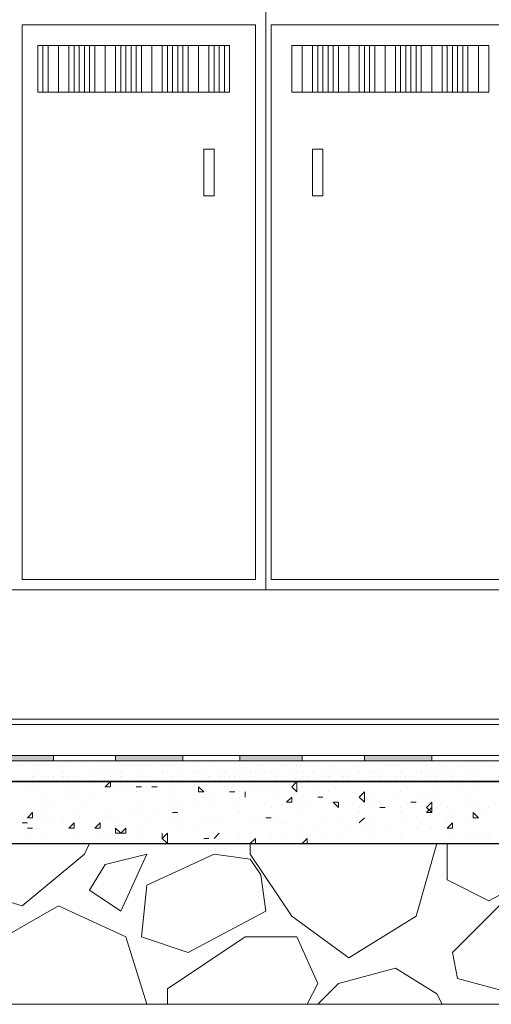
# Model space of a CAD drawing. Header units: metres. Extents: x 5.7 to 89.8, y 4 to 63.5.
# Tile 26 of 256: x 35.3 to 36.2, y 10.8 to 12.7. Entities that reach past the tile are written whole.
import ezdxf

# ---------------------------------------------------------------- set-up
doc = ezdxf.new("R2010")
doc.units = ezdxf.units.M
doc.header["$MEASUREMENT"] = 0
for name, color, linetype in [('PDF17_furn', 7, 'Continuous'), ('PDF17_hatch-borshi', 7, 'Continuous'), ('PDF17_Isogam', 7, 'Continuous'), ('PDF17_kaff', 7, 'Continuous')]:
    doc.layers.add(name, color=color, linetype=linetype)

msp = doc.modelspace()

# ---------------------------------------------------------------- linework, layer by layer
at = {"layer": 'PDF17_furn', "lineweight": 18}
for points in [[(35.7735, 11.612), (35.7735, 13.7501)], [(35.6964, 12.6233), (35.3593, 12.6233)], [(36.1684, 12.6233), (35.8409, 12.6233)], [(35.3593, 12.5366), (35.6964, 12.5366)], [(35.8409, 12.5366), (36.1684, 12.5366)], [(37.1989, 11.612), (35.3112, 11.612), (33.4235, 11.612)]]:
    msp.add_lwpolyline(points, dxfattribs=at)
for points in [[(35.7542, 12.6618), (35.3208, 12.6618), (35.3208, 11.6313), (35.7542, 11.6313)], [(36.2262, 12.6618), (35.7831, 12.6618), (35.7831, 11.6313), (36.2262, 11.6313)], [(35.3593, 12.5366), (35.3497, 12.5366), (35.3497, 12.6233), (35.3593, 12.6233)], [(35.3882, 12.5366), (35.369, 12.5366), (35.369, 12.6233), (35.3882, 12.6233)], [(35.4075, 12.5366), (35.3882, 12.5366), (35.3882, 12.6233), (35.4075, 12.6233)], [(35.4268, 12.5366), (35.4171, 12.5366), (35.4171, 12.6233), (35.4268, 12.6233)], [(35.446, 12.5366), (35.4364, 12.5366), (35.4364, 12.6233), (35.446, 12.6233)], [(35.4749, 12.5366), (35.4557, 12.5366), (35.4557, 12.6233), (35.4749, 12.6233)], [(35.4942, 12.5366), (35.4749, 12.5366), (35.4749, 12.6233), (35.4942, 12.6233)], [(35.5134, 12.5366), (35.5038, 12.5366), (35.5038, 12.6233), (35.5134, 12.6233)], [(35.5327, 12.5366), (35.5231, 12.5366), (35.5231, 12.6233), (35.5327, 12.6233)], [(35.5616, 12.5366), (35.5423, 12.5366), (35.5423, 12.6233), (35.5616, 12.6233)], [(35.5809, 12.5366), (35.5616, 12.5366), (35.5616, 12.6233), (35.5809, 12.6233)], [(35.6001, 12.5366), (35.5905, 12.5366), (35.5905, 12.6233), (35.6001, 12.6233)], [(35.6194, 12.5366), (35.6098, 12.5366), (35.6098, 12.6233), (35.6194, 12.6233)], [(35.6483, 12.5366), (35.629, 12.5366), (35.629, 12.6233), (35.6483, 12.6233)], [(35.6675, 12.5366), (35.6483, 12.5366), (35.6483, 12.6233), (35.6675, 12.6233)], [(35.6868, 12.5366), (35.6772, 12.5366), (35.6772, 12.6233), (35.6868, 12.6233)], [(35.7061, 12.5366), (35.6964, 12.5366), (35.6964, 12.6233), (35.7061, 12.6233)], [(35.8409, 12.5366), (35.8216, 12.5366), (35.8216, 12.6233), (35.8409, 12.6233)], [(35.8602, 12.5366), (35.8409, 12.5366), (35.8409, 12.6233), (35.8602, 12.6233)], [(35.8794, 12.5366), (35.8698, 12.5366), (35.8698, 12.6233), (35.8794, 12.6233)], [(35.8987, 12.5366), (35.8891, 12.5366), (35.8891, 12.6233), (35.8987, 12.6233)], [(35.9276, 12.5366), (35.9083, 12.5366), (35.9083, 12.6233), (35.9276, 12.6233)], [(35.9468, 12.5366), (35.9276, 12.5366), (35.9276, 12.6233), (35.9468, 12.6233)], [(35.9661, 12.5366), (35.9565, 12.5366), (35.9565, 12.6233), (35.9661, 12.6233)], [(35.995, 12.5366), (35.9757, 12.5366), (35.9757, 12.6233), (35.995, 12.6233)], [(36.0143, 12.5366), (35.995, 12.5366), (35.995, 12.6233), (36.0143, 12.6233)], [(36.0335, 12.5366), (36.0239, 12.5366), (36.0239, 12.6233), (36.0335, 12.6233)], [(36.0528, 12.5366), (36.0432, 12.5366), (36.0432, 12.6233), (36.0528, 12.6233)], [(36.0817, 12.5366), (36.0624, 12.5366), (36.0624, 12.6233), (36.0817, 12.6233)], [(36.1009, 12.5366), (36.0817, 12.5366), (36.0817, 12.6233), (36.1009, 12.6233)], [(36.1202, 12.5366), (36.1106, 12.5366), (36.1106, 12.6233), (36.1202, 12.6233)], [(36.1395, 12.5366), (36.1298, 12.5366), (36.1298, 12.6233), (36.1395, 12.6233)], [(36.1684, 12.5366), (36.1491, 12.5366), (36.1491, 12.6233), (36.1684, 12.6233)], [(36.1876, 12.5366), (36.1684, 12.5366), (36.1684, 12.6233), (36.1876, 12.6233)], [(35.6579, 12.4307), (35.6772, 12.4307), (35.6772, 12.344), (35.6579, 12.344)], [(35.8794, 12.4307), (35.8602, 12.4307), (35.8602, 12.344), (35.8794, 12.344)]]:
    msp.add_lwpolyline(points, close=True, dxfattribs=at)
at = {"layer": 'PDF17_hatch-borshi', "lineweight": 18}
for points in [[(35.3208, 11.2942), (35.3208, 11.2942)], [(35.369, 11.2942), (35.369, 11.2942)], [(35.4171, 11.2942), (35.4171, 11.2942)], [(35.4653, 11.2942), (35.4653, 11.2942)], [(35.5134, 11.2942), (35.5134, 11.2942)], [(35.5616, 11.2942), (35.5616, 11.2942)], [(35.5712, 11.2942), (35.5712, 11.2942)], [(35.5905, 11.2942), (35.5905, 11.2942)], [(35.6098, 11.2942), (35.6098, 11.2942)], [(35.6579, 11.2942), (35.6579, 11.2942)], [(35.7061, 11.2942), (35.7061, 11.2942)], [(35.7542, 11.2942), (35.7542, 11.2942)], [(35.7639, 11.2942), (35.7639, 11.2942)], [(35.8024, 11.2942), (35.8024, 11.2942)], [(35.8024, 11.2942), (35.8024, 11.2942)], [(35.8216, 11.2942), (35.8216, 11.2942)], [(35.8409, 11.2942), (35.8409, 11.2942)], [(35.8505, 11.2942), (35.8505, 11.2942)], [(35.8794, 11.2942), (35.8794, 11.2942)], [(35.8794, 11.2942), (35.8794, 11.2942)], [(35.8891, 11.2942), (35.8891, 11.2942)], [(35.8891, 11.2942), (35.8891, 11.2942)], [(35.8987, 11.2942), (35.8987, 11.2942)], [(35.9468, 11.2942), (35.9468, 11.2942)], [(35.995, 11.2942), (35.995, 11.2942)], [(36.0432, 11.2942), (36.0432, 11.2942)], [(36.0913, 11.2942), (36.0913, 11.2942)], [(36.1395, 11.2942), (36.1395, 11.2942)], [(36.1876, 11.2942), (36.1876, 11.2942)], [(36.1876, 11.2942), (36.1876, 11.2942)], [(35.3208, 11.2846), (35.3208, 11.2846)], [(35.3401, 11.2846), (35.3401, 11.2846)], [(35.3497, 11.2749), (35.3497, 11.2749)], [(35.3593, 11.2846), (35.3593, 11.2846)], [(35.3979, 11.2846), (35.3979, 11.2846)], [(35.3979, 11.2749), (35.3979, 11.2749)], [(35.4075, 11.2846), (35.4075, 11.2846)], [(35.4364, 11.2846), (35.4364, 11.2846)], [(35.446, 11.2749), (35.446, 11.2749)], [(35.446, 11.2749), (35.446, 11.2749)], [(35.4653, 11.2846), (35.4653, 11.2846)], [(35.4653, 11.2749), (35.4653, 11.2749)], [(35.4749, 11.2846), (35.4749, 11.2846)], [(35.4846, 11.2749), (35.4846, 11.2749)], [(35.4942, 11.2749), (35.4942, 11.2749)], [(35.4942, 11.2749), (35.4942, 11.2749)], [(35.5038, 11.2846), (35.5038, 11.2846)], [(35.5038, 11.2749), (35.5038, 11.2749)], [(35.5134, 11.2846), (35.5134, 11.2846)], [(35.5231, 11.2846), (35.5231, 11.2846)], [(35.5231, 11.2846), (35.5231, 11.2846)], [(35.5327, 11.2846), (35.5327, 11.2846)], [(35.5423, 11.2846), (35.5423, 11.2846)], [(35.5423, 11.2749), (35.5423, 11.2749)], [(35.5423, 11.2749), (35.5423, 11.2749)], [(35.5616, 11.2846), (35.5616, 11.2846)], [(35.5616, 11.2846), (35.5616, 11.2846)], [(35.5809, 11.2749), (35.5809, 11.2749)], [(35.5905, 11.2846), (35.5905, 11.2846)], [(35.5905, 11.2749), (35.5905, 11.2749)], [(35.5905, 11.2749), (35.5905, 11.2749)], [(35.6001, 11.2846), (35.6001, 11.2846)], [(35.6194, 11.2749), (35.6194, 11.2749)], [(35.6387, 11.2846), (35.6387, 11.2846)], [(35.6387, 11.2749), (35.6387, 11.2749)], [(35.6483, 11.2749), (35.6483, 11.2749)], [(35.6579, 11.2749), (35.6579, 11.2749)], [(35.6772, 11.2846), (35.6772, 11.2846)], [(35.6868, 11.2749), (35.6868, 11.2749)], [(35.6964, 11.2749), (35.6964, 11.2749)], [(35.7157, 11.2749), (35.7157, 11.2749)], [(35.7253, 11.2846), (35.7253, 11.2846)], [(35.735, 11.2749), (35.735, 11.2749)], [(35.7446, 11.2749), (35.7446, 11.2749)], [(35.7446, 11.2749), (35.7446, 11.2749)], [(35.7542, 11.2749), (35.7542, 11.2749)], [(35.7639, 11.2846), (35.7639, 11.2846)], [(35.7639, 11.2749), (35.7639, 11.2749)], [(35.7735, 11.2749), (35.7735, 11.2749)], [(35.7831, 11.2749), (35.7831, 11.2749)], [(35.7831, 11.2749), (35.7831, 11.2749)], [(35.7927, 11.2749), (35.7927, 11.2749)], [(35.812, 11.2846), (35.812, 11.2846)], [(35.8216, 11.2749), (35.8216, 11.2749)], [(35.8313, 11.2846), (35.8313, 11.2846)], [(35.8313, 11.2749), (35.8313, 11.2749)], [(35.8409, 11.2846), (35.8409, 11.2846)], [(35.8409, 11.2749), (35.8409, 11.2749)], [(35.8505, 11.2846), (35.8505, 11.2846)], [(35.8602, 11.2749), (35.8602, 11.2749)], [(35.8698, 11.2846), (35.8698, 11.2846)], [(35.8794, 11.2749), (35.8794, 11.2749)], [(35.8891, 11.2846), (35.8891, 11.2846)], [(35.8987, 11.2749), (35.8987, 11.2749)], [(35.9083, 11.2749), (35.9083, 11.2749)], [(35.9276, 11.2749), (35.9276, 11.2749)], [(35.9468, 11.2846), (35.9468, 11.2846)], [(35.9468, 11.2749), (35.9468, 11.2749)], [(35.9661, 11.2749), (35.9661, 11.2749)], [(35.9757, 11.2749), (35.9757, 11.2749)], [(35.9854, 11.2749), (35.9854, 11.2749)], [(36.0046, 11.2846), (36.0046, 11.2846)], [(36.0143, 11.2846), (36.0143, 11.2846)], [(36.0239, 11.2749), (36.0239, 11.2749)], [(36.0239, 11.2749), (36.0239, 11.2749)], [(36.0239, 11.2749), (36.0239, 11.2749)], [(36.0528, 11.2749), (36.0528, 11.2749)], [(36.0624, 11.2749), (36.0624, 11.2749)], [(36.0624, 11.2749), (36.0624, 11.2749)], [(36.0721, 11.2846), (36.0721, 11.2846)], [(36.0721, 11.2749), (36.0721, 11.2749)], [(36.0721, 11.2749), (36.0721, 11.2749)], [(36.0913, 11.2749), (36.0913, 11.2749)], [(36.0913, 11.2749), (36.0913, 11.2749)], [(36.1009, 11.2749), (36.1009, 11.2749)], [(36.1106, 11.2846), (36.1106, 11.2846)], [(36.1106, 11.2846), (36.1106, 11.2846)], [(36.1202, 11.2749), (36.1202, 11.2749)], [(36.1298, 11.2846), (36.1298, 11.2846)], [(36.1395, 11.2846), (36.1395, 11.2846)], [(36.1395, 11.2846), (36.1395, 11.2846)], [(36.1491, 11.2846), (36.1491, 11.2846)], [(36.1491, 11.2749), (36.1491, 11.2749)], [(36.1587, 11.2846), (36.1587, 11.2846)], [(36.1684, 11.2749), (36.1684, 11.2749)], [(36.178, 11.2846), (36.178, 11.2846)], [(36.1876, 11.2846), (36.1876, 11.2846)], [(35.3208, 11.2557), (35.3208, 11.2557)], [(35.3401, 11.2653), (35.3401, 11.2653)], [(35.3401, 11.2557), (35.3401, 11.2557)], [(35.3593, 11.2653), (35.3593, 11.2653)], [(35.3593, 11.2653), (35.3593, 11.2653)], [(35.3593, 11.2653), (35.3593, 11.2653)], [(35.3593, 11.2557), (35.369, 11.2557)], [(35.369, 11.2653), (35.369, 11.2653)], [(35.369, 11.2557), (35.369, 11.2557)], [(35.3786, 11.2653), (35.3786, 11.2653)], [(35.3786, 11.2653), (35.3786, 11.2653)], [(35.3786, 11.2557), (35.3786, 11.2557)], [(35.3979, 11.2653), (35.3979, 11.2653)], [(35.3979, 11.2557), (35.3979, 11.2557)], [(35.4075, 11.2653), (35.4075, 11.2653)], [(35.4075, 11.2653), (35.4075, 11.2653)], [(35.4171, 11.2653), (35.4171, 11.2653)], [(35.4171, 11.2653), (35.4171, 11.2653)], [(35.4171, 11.2653), (35.4171, 11.2653)], [(35.446, 11.2557), (35.446, 11.2557)], [(35.4557, 11.2653), (35.4557, 11.2653)], [(35.4557, 11.2653), (35.4557, 11.2653)], [(35.4846, 11.2653), (35.4846, 11.2653)], [(35.5038, 11.2653), (35.5038, 11.2653)], [(35.5423, 11.2653), (35.5423, 11.2653)], [(35.552, 11.2653), (35.552, 11.2653)], [(35.5616, 11.2557), (35.5616, 11.2557)], [(35.5616, 11.2557), (35.5616, 11.2557)], [(35.6001, 11.2653), (35.6001, 11.2653)], [(35.6001, 11.2557), (35.6001, 11.2557)], [(35.6098, 11.2653), (35.6098, 11.2653)], [(35.629, 11.2557), (35.629, 11.2557)], [(35.6387, 11.2557), (35.6387, 11.2557)], [(35.6387, 11.2557), (35.6387, 11.2557)], [(35.6483, 11.2653), (35.6483, 11.2653)], [(35.6675, 11.2653), (35.6675, 11.2653)], [(35.6675, 11.2653), (35.6675, 11.2653)], [(35.6868, 11.2653), (35.6868, 11.2653)], [(35.6868, 11.2557), (35.6868, 11.2557)], [(35.6964, 11.2653), (35.6964, 11.2653)], [(35.7061, 11.2653), (35.7061, 11.2653)], [(35.7157, 11.2653), (35.7157, 11.2653)], [(35.7253, 11.2653), (35.7253, 11.2653)], [(35.7253, 11.2653), (35.7253, 11.2653)], [(35.7253, 11.2557), (35.7253, 11.2557)], [(35.7446, 11.2653), (35.7446, 11.2653)], [(35.7639, 11.2557), (35.7639, 11.2557)], [(35.7927, 11.2653), (35.7927, 11.2653)], [(35.7927, 11.2653), (35.7927, 11.2653)], [(35.8024, 11.2653), (35.8024, 11.2653)], [(35.8409, 11.2653), (35.8409, 11.2653)], [(35.8409, 11.2653), (35.8409, 11.2653)], [(35.8505, 11.2653), (35.8505, 11.2653)], [(35.8794, 11.2653), (35.8794, 11.2653)], [(35.8891, 11.2653), (35.8891, 11.2653)], [(35.918, 11.2653), (35.918, 11.2653)], [(35.918, 11.2557), (35.918, 11.2557)], [(35.9276, 11.2653), (35.9276, 11.2653)], [(35.9276, 11.2653), (35.9276, 11.2653)], [(35.9372, 11.2557), (35.9372, 11.2557)], [(35.9468, 11.2557), (35.9468, 11.2557)], [(35.9468, 11.2557), (35.9468, 11.2557)], [(35.9661, 11.2653), (35.9661, 11.2653)], [(35.9661, 11.2653), (35.9661, 11.2653)], [(35.9757, 11.2653), (35.9757, 11.2653)], [(35.9757, 11.2653), (35.9757, 11.2653)], [(35.9757, 11.2557), (35.9757, 11.2557)], [(35.9757, 11.2557), (35.9757, 11.2557)], [(35.9854, 11.2653), (35.9854, 11.2653)], [(36.0046, 11.2653), (36.0046, 11.2653)], [(36.0143, 11.2653), (36.0143, 11.2653)], [(36.0239, 11.2653), (36.0239, 11.2653)], [(36.0335, 11.2653), (36.0335, 11.2653)], [(36.0432, 11.2653), (36.0432, 11.2653)], [(36.0432, 11.2557), (36.0432, 11.2557)], [(36.0721, 11.2653), (36.0721, 11.2653)], [(36.0913, 11.2653), (36.0913, 11.2653)], [(36.1009, 11.2557), (36.1009, 11.2557)], [(36.1202, 11.2653), (36.1202, 11.2653)], [(36.1298, 11.2653), (36.1298, 11.2653)], [(36.1491, 11.2557), (36.1491, 11.2557)], [(36.1491, 11.2557), (36.1491, 11.2557)], [(36.1491, 11.2557), (36.1491, 11.2557)], [(36.1684, 11.2653), (36.1684, 11.2653)], [(36.1684, 11.2653), (36.1684, 11.2653)], [(36.1684, 11.2557), (36.1684, 11.2557)], [(35.3305, 11.246), (35.3305, 11.246)], [(35.3401, 11.246), (35.3401, 11.246)], [(35.4075, 11.2364), (35.4075, 11.2364)], [(35.4171, 11.2364), (35.4171, 11.2364)], [(35.4749, 11.2364), (35.4749, 11.2364)], [(35.4846, 11.2364), (35.4846, 11.2364)], [(35.4942, 11.2364), (35.4942, 11.2364)], [(35.5134, 11.246), (35.5134, 11.246)], [(35.5231, 11.2364), (35.5231, 11.2364)], [(35.5327, 11.2364), (35.5327, 11.2364)], [(35.5423, 11.246), (35.5423, 11.246)], [(35.5423, 11.246), (35.5423, 11.246)], [(35.552, 11.246), (35.552, 11.246)], [(35.5712, 11.246), (35.5712, 11.246)], [(35.5712, 11.246), (35.5712, 11.246)], [(35.6001, 11.246), (35.6001, 11.246)], [(35.6387, 11.246), (35.6387, 11.246)], [(35.6964, 11.246), (35.6964, 11.246)], [(35.7061, 11.2364), (35.7061, 11.2364)], [(35.7253, 11.2364), (35.7253, 11.2364)], [(35.7446, 11.2364), (35.7446, 11.2364)], [(35.7639, 11.2364), (35.7639, 11.2364)], [(35.7831, 11.246), (35.7831, 11.246)], [(35.7927, 11.2364), (35.7927, 11.2364)], [(35.8216, 11.246), (35.8216, 11.246)], [(35.8216, 11.2364), (35.8216, 11.2364)], [(35.8313, 11.2364), (35.8313, 11.2364)], [(35.8409, 11.246), (35.8409, 11.246)], [(35.8698, 11.246), (35.8698, 11.246)], [(35.8891, 11.2364), (35.8891, 11.2364)], [(36.0239, 11.2364), (36.0239, 11.2364)], [(36.0913, 11.246), (36.0913, 11.246)], [(36.1395, 11.2364), (36.1395, 11.2364)], [(36.1587, 11.2364), (36.1587, 11.2364)], [(35.3593, 11.2268), (35.3593, 11.2268)], [(35.4075, 11.2268), (35.4075, 11.2268)], [(35.4268, 11.2268), (35.4268, 11.2268)], [(35.4557, 11.2268), (35.4557, 11.2268)], [(35.6001, 11.2268), (35.6001, 11.2268)], [(35.6579, 11.2268), (35.6579, 11.2268)], [(35.6675, 11.2268), (35.6675, 11.2268)], [(35.6772, 11.2268), (35.6772, 11.2268)], [(35.7253, 11.2268), (35.7253, 11.2268)], [(35.735, 11.2268), (35.735, 11.2268)], [(35.7927, 11.2268), (35.7927, 11.2268)], [(35.8794, 11.2268), (35.8794, 11.2268)], [(35.9565, 11.2268), (35.9565, 11.2268)], [(35.9661, 11.2268), (35.9661, 11.2268)], [(36.0143, 11.2268), (36.0143, 11.2268)], [(36.0624, 11.2268), (36.0624, 11.2268)], [(36.0817, 11.2268), (36.0817, 11.2268)], [(36.0913, 11.2268), (36.0913, 11.2268)], [(36.0913, 11.2268), (36.0913, 11.2268)], [(36.1491, 11.2268), (36.1491, 11.2268)], [(35.3593, 11.2171), (35.3593, 11.2171)], [(35.3786, 11.2171), (35.3786, 11.2171)], [(35.4364, 11.2075), (35.4364, 11.2075)], [(35.4364, 11.2075), (35.4364, 11.2075)], [(35.4364, 11.2075), (35.4364, 11.2075)], [(35.5423, 11.2075), (35.5423, 11.2075)], [(35.6001, 11.2171), (35.6001, 11.2171)], [(35.6098, 11.2075), (35.6098, 11.2075)], [(35.6483, 11.2075), (35.6483, 11.2075)], [(35.6772, 11.2171), (35.6772, 11.2171)], [(35.7157, 11.2171), (35.7157, 11.2171)], [(35.7831, 11.2075), (35.7831, 11.2075)], [(35.8409, 11.2075), (35.8409, 11.2075)], [(35.8505, 11.2171), (35.8505, 11.2171)], [(35.9083, 11.2171), (35.9083, 11.2171)], [(35.918, 11.2171), (35.918, 11.2171)], [(35.918, 11.2075), (35.918, 11.2075)], [(35.9468, 11.2075), (35.9468, 11.2075)], [(35.9757, 11.2171), (35.9757, 11.2171)], [(35.9854, 11.2171), (35.9854, 11.2171)], [(35.995, 11.2075), (35.995, 11.2075)], [(36.0239, 11.2075), (36.0239, 11.2075)], [(36.0432, 11.2075), (36.0432, 11.2075)], [(36.0528, 11.2171), (36.0528, 11.2171)], [(36.0913, 11.2075), (36.0913, 11.2075)], [(36.1106, 11.2075), (36.1106, 11.2075)], [(36.1491, 11.2171), (36.1491, 11.2171)], [(36.1684, 11.2075), (36.1684, 11.2075)], [(36.1876, 11.2075), (36.1876, 11.2075)], [(35.3593, 11.1979), (35.3593, 11.1979)], [(35.3593, 11.1882), (35.3593, 11.1882)], [(35.4171, 11.1979), (35.4171, 11.1979)], [(35.4268, 11.1882), (35.4268, 11.1882)], [(35.4749, 11.1882), (35.4749, 11.1882)], [(35.4846, 11.1979), (35.4846, 11.1979)], [(35.4846, 11.1882), (35.4846, 11.1882)], [(35.4942, 11.1882), (35.4942, 11.1882)], [(35.5231, 11.1979), (35.5231, 11.1979)], [(35.5423, 11.1979), (35.5423, 11.1979)], [(35.552, 11.1882), (35.552, 11.1882)], [(35.5712, 11.1979), (35.5712, 11.1979)], [(35.6098, 11.1979), (35.6098, 11.1979)], [(35.6098, 11.1882), (35.6098, 11.1882)], [(35.6579, 11.1882), (35.6579, 11.1882)], [(35.7253, 11.1979), (35.7253, 11.1979)], [(35.7639, 11.1882), (35.7639, 11.1882)], [(35.7831, 11.1882), (35.7831, 11.1882)], [(35.7927, 11.1882), (35.7927, 11.1882)], [(35.8409, 11.1979), (35.8409, 11.1979)], [(35.8794, 11.1882), (35.8794, 11.1882)], [(35.9468, 11.1979), (35.9468, 11.1979)], [(35.9661, 11.1882), (35.9661, 11.1882)], [(36.0239, 11.1979), (36.0239, 11.1979)], [(36.0528, 11.1882), (36.0528, 11.1882)], [(36.1106, 11.1882), (36.1106, 11.1882)], [(36.1202, 11.1979), (36.1202, 11.1979)], [(36.178, 11.1979), (36.178, 11.1979)], [(35.3305, 11.1786), (35.3305, 11.1786)], [(35.3401, 11.169), (35.3401, 11.169)], [(35.3497, 11.169), (35.3497, 11.169)], [(35.3786, 11.1786), (35.3786, 11.1786)], [(35.3979, 11.1786), (35.3979, 11.1786)], [(35.4171, 11.1786), (35.4171, 11.1786)], [(35.5423, 11.169), (35.5423, 11.169)], [(35.6001, 11.1786), (35.6001, 11.1786)], [(35.6098, 11.169), (35.6098, 11.169)], [(35.6483, 11.169), (35.6483, 11.169)], [(35.6772, 11.1786), (35.6772, 11.1786)], [(35.6868, 11.1786), (35.6868, 11.1786)], [(35.7446, 11.1786), (35.7446, 11.1786)], [(35.8024, 11.1786), (35.8024, 11.1786)], [(35.812, 11.1786), (35.812, 11.1786)], [(35.8409, 11.169), (35.8409, 11.169)], [(35.8698, 11.169), (35.8698, 11.169)], [(35.9083, 11.1786), (35.9083, 11.1786)], [(35.9276, 11.169), (35.9276, 11.169)], [(35.9468, 11.1786), (35.9468, 11.1786)], [(35.9565, 11.169), (35.9565, 11.169)], [(35.9757, 11.169), (35.9757, 11.169)], [(35.995, 11.169), (35.995, 11.169)], [(36.0335, 11.1786), (36.0335, 11.1786)], [(36.0528, 11.169), (36.0528, 11.169)], [(36.0624, 11.1786), (36.0624, 11.1786)], [(36.0817, 11.169), (36.0817, 11.169)], [(36.1491, 11.1786), (36.1491, 11.1786)], [(35.3305, 11.1594), (35.3305, 11.1594)], [(35.3593, 11.1497), (35.3593, 11.1497)], [(35.4171, 11.1497), (35.4171, 11.1497)], [(35.4653, 11.1497), (35.4653, 11.1497)], [(35.4749, 11.1594), (35.4749, 11.1594)], [(35.4942, 11.1497), (35.4942, 11.1497)], [(35.5423, 11.1594), (35.5423, 11.1594)], [(35.5809, 11.1497), (35.5809, 11.1497)], [(35.6579, 11.1497), (35.6579, 11.1497)], [(35.6675, 11.1497), (35.6675, 11.1497)], [(35.6772, 11.1497), (35.6772, 11.1497)], [(35.6772, 11.1497), (35.6772, 11.1497)], [(35.7253, 11.1594), (35.7253, 11.1594)], [(35.7446, 11.1594), (35.7446, 11.1594)], [(35.7446, 11.1401), (35.7542, 11.1401), (35.7542, 11.1497), (35.7446, 11.1401), (35.7446, 11.1208), (35.8216, 11.0053), (35.9276, 10.9282), (36.0528, 11.0053), (36.0913, 11.1401)], [(35.7831, 11.1594), (35.7831, 11.1594)], [(35.812, 11.1497), (35.812, 11.1497)], [(35.8409, 11.1497), (35.8409, 11.1497)], [(35.8794, 11.1594), (35.8794, 11.1594)], [(35.9083, 11.1594), (35.9083, 11.1594)], [(35.9083, 11.1594), (35.9083, 11.1594)], [(35.9661, 11.1497), (35.9661, 11.1497)], [(36.0239, 11.1594), (36.0239, 11.1594)], [(36.1202, 11.1594), (36.1202, 11.1594)], [(36.1491, 11.1497), (36.1491, 11.1497)], [(36.1684, 11.1594), (36.1684, 11.1594)], [(36.178, 11.1497), (36.178, 11.1497)], [(36.1876, 11.1594), (36.1876, 11.1594)], [(35.446, 11.1401), (35.4364, 11.1208), (35.3208, 11.0245), (35.2245, 11.0534), (35.2052, 11.1016), (35.2438, 11.1401)], [(35.6001, 11.1401), (35.6001, 11.1401)], [(35.6001, 11.1401), (35.6001, 11.1401)], [(35.735, 11.1401), (35.735, 11.1401)], [(35.7639, 11.1401), (35.7639, 11.1401)], [(35.7735, 11.1401), (35.7735, 11.1401)], [(35.8409, 11.1401), (35.8409, 11.1401)], [(35.8409, 11.1401), (35.8409, 11.1401)], [(35.8987, 11.1401), (35.8987, 11.1401)], [(36.0721, 11.1401), (36.0721, 11.1401)], [(36.0913, 11.1401), (36.0913, 11.1401)], [(36.3417, 11.1401), (36.3321, 11.1112), (36.1876, 11.0341), (36.1106, 11.0727), (36.1106, 11.1401)], [(35.552, 10.8415), (35.5134, 10.9667), (35.3882, 11.0245), (35.2534, 10.9475), (35.2341, 10.8415)], [(35.5905, 10.8415), (35.5905, 10.8704), (35.735, 10.9667), (35.8313, 10.9667), (35.8698, 10.88), (35.8505, 10.8415)], [(36.1009, 10.8415), (36.0913, 10.8608), (36.0143, 10.9089), (35.9083, 10.88), (35.8698, 10.8415)]]:
    msp.add_lwpolyline(points, dxfattribs=at)
for points in [[(35.4846, 11.2557), (35.4846, 11.246), (35.4749, 11.246)], [(35.8313, 11.2364), (35.8216, 11.246), (35.8313, 11.2557)], [(35.5423, 11.246), (35.5327, 11.246)], [(35.5712, 11.246), (35.5616, 11.246)], [(35.6483, 11.246), (35.6579, 11.2364), (35.6483, 11.2364)], [(35.7157, 11.2364), (35.7061, 11.2364)], [(35.735, 11.2364), (35.735, 11.2268)], [(35.9565, 11.2171), (35.9468, 11.2268), (35.9565, 11.2364)], [(35.8216, 11.2268), (35.8216, 11.2171), (35.812, 11.2171)], [(35.8794, 11.2268), (35.8698, 11.2268)], [(35.9083, 11.2171), (35.9083, 11.2075), (35.8987, 11.2171)], [(35.995, 11.2075), (35.9854, 11.2075)], [(36.0528, 11.2171), (36.0432, 11.2171)], [(36.0817, 11.1979), (36.0721, 11.2075), (36.0817, 11.2171)], [(36.0817, 11.2075), (36.0817, 11.1979), (36.0721, 11.1979)], [(35.3401, 11.1882), (35.3305, 11.1882), (35.3401, 11.1979)], [(35.6098, 11.1979), (35.6001, 11.1979)], [(35.7831, 11.1882), (35.7735, 11.1882)], [(35.9565, 11.1882), (35.9468, 11.1786)], [(36.1587, 11.1979), (36.1684, 11.1882), (36.1587, 11.1882)], [(35.3305, 11.1786), (35.3208, 11.1786)], [(35.3401, 11.169), (35.3305, 11.169)], [(35.4171, 11.1786), (35.4171, 11.169), (35.4075, 11.169)], [(35.4653, 11.169), (35.4557, 11.169), (35.4653, 11.1786)], [(35.4942, 11.169), (35.5038, 11.1594), (35.4942, 11.1594)], [(35.5134, 11.169), (35.5134, 11.1594), (35.5038, 11.1594)], [(36.1202, 11.1786), (36.1202, 11.169), (36.1106, 11.169)], [(35.5809, 11.1594), (35.5809, 11.1497)], [(35.5905, 11.1401), (35.5809, 11.1497), (35.5905, 11.1594)], [(35.6675, 11.1497), (35.6579, 11.1497)], [(35.6868, 11.1594), (35.6772, 11.1497)], [(35.8505, 11.1497), (35.8505, 11.1401), (35.8409, 11.1401)], [(35.4749, 11.1016), (35.446, 11.0534), (35.5038, 11.0149), (35.552, 11.1208)], [(35.7446, 11.1112), (35.6772, 11.1208), (35.552, 11.063), (35.5423, 10.9667), (35.629, 10.9378), (35.7735, 11.0149), (35.7639, 11.0823)], [(36.1202, 10.9378), (36.2069, 11.0245), (36.3417, 11.0727), (36.361, 11.0534), (36.3514, 10.9667), (36.2358, 10.8608), (36.1298, 10.8897)]]:
    msp.add_lwpolyline(points, close=True, dxfattribs=at)
at = {"layer": 'PDF17_Isogam', "lineweight": 13}
for points in [[(26.855, 11.2942), (43.2569, 11.2942), (43.2955, 11.3134), (43.3147, 11.352), (43.3147, 11.5157), (43.3051, 11.5157), (43.3051, 11.352), (43.2858, 11.3231), (43.2569, 11.3038), (26.855, 11.3038), (26.8261, 11.3231), (26.8068, 11.352), (26.8068, 11.5157), (26.7972, 11.5157), (26.7972, 11.352), (26.8165, 11.3134)], [(35.8409, 11.2942), (35.8409, 11.3038)]]:
    msp.add_lwpolyline(points, close=True, dxfattribs=at)
for points in [[(35.3786, 11.3038), (35.3786, 11.2942)], [(35.4942, 11.3038), (35.4942, 11.2942)], [(35.6194, 11.3038), (35.6194, 11.2942)], [(35.7253, 11.3038), (35.7253, 11.2942)], [(35.9565, 11.3038), (35.9565, 11.2942)], [(36.0817, 11.3038), (36.0817, 11.2942)]]:
    msp.add_lwpolyline(points, dxfattribs=at)
at = {"layer": 'PDF17_Isogam', "transparency": 33554559}
for points in [[(35.263, 11.2942), (35.3786, 11.2942), (35.263, 11.3038)], [(35.3786, 11.2942), (35.263, 11.3038), (35.3786, 11.3038)], [(35.4942, 11.2942), (35.6194, 11.2942), (35.4942, 11.3038)], [(35.6194, 11.2942), (35.4942, 11.3038), (35.6194, 11.3038)], [(35.7253, 11.2942), (35.8409, 11.2942), (35.7253, 11.3038)], [(35.8409, 11.2942), (35.7253, 11.3038), (35.8409, 11.3038)], [(35.7253, 11.2942), (35.8409, 11.2942), (35.7253, 11.3038)], [(35.8409, 11.2942), (35.7253, 11.3038), (35.8409, 11.3038)], [(35.9565, 11.2942), (36.0817, 11.2942), (35.9565, 11.3038)], [(36.0817, 11.2942), (35.9565, 11.3038), (36.0817, 11.3038)]]:
    msp.add_solid(points, dxfattribs=at)
at = {"layer": 'PDF17_kaff', "lineweight": 20}
for points in [[(43.1799, 11.3712), (26.9224, 11.3712)], [(43.1895, 11.3616), (26.9224, 11.3616)], [(15.0279, 10.8415), (42.9006, 10.8415)]]:
    msp.add_lwpolyline(points, dxfattribs=at)
at = {"layer": 'PDF17_kaff', "lineweight": 30}
for points in [[(43.3147, 11.2557), (14.7293, 11.2557), (43.3147, 11.2557)], [(14.7293, 11.1401), (43.3147, 11.1401)]]:
    msp.add_lwpolyline(points, dxfattribs=at)

doc.saveas('drawing.dxf')
